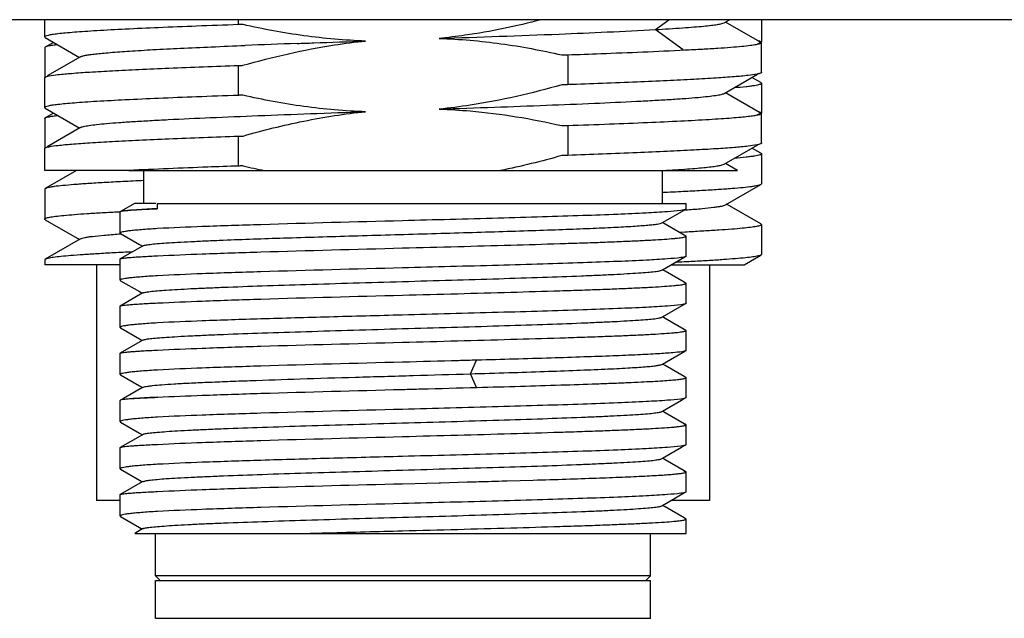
# Model space of a CAD drawing. Header units: millimetres. Extents: x 166 to 626, y 114 to 458.
# Tile 9 of 14: x 527 to 548, y 236 to 248. Entities that reach past the tile are written whole.
import ezdxf

# ---------------------------------------------------------------- set-up
doc = ezdxf.new("R2010")
doc.units = ezdxf.units.MM
doc.header["$LTSCALE"] = 46.255
doc.layers.add('00_COMPONENTS', color=7, linetype='CONTINUOUS')

msp = doc.modelspace()

# ---------------------------------------------------------------- linework, layer by layer
at = {"layer": '00_COMPONENTS'}
for p, q in [((556.807, 248.235), (511.107, 248.235)), ((527.607, 247.87), (527.607, 248.235)), ((531.714, 248.13), (531.714, 248.235)), ((540.557, 248.026), (540.841, 248.235)), ((542.016, 248.171), (542.127, 248.235)), ((542.723, 247.791), (542.041, 248.185)), ((542.807, 248.235), (542.807, 247.756)), ((527.607, 247.869), (527.607, 247.87)), ((527.62, 247.854), (528.344, 247.435)), ((541.145, 247.593), (540.556, 248.026)), ((527.607, 247.639), (527.607, 247.015)), ((527.794, 247.754), (527.618, 247.652)), ((542.767, 247.765), (542.723, 247.791)), ((542.807, 247.117), (542.807, 247.751)), ((528.369, 247.45), (527.663, 247.041)), ((538.699, 247.491), (538.699, 246.857)), ((531.714, 246.63), (531.714, 247.264)), ((542.015, 246.671), (542.726, 247.082)), ((542.795, 246.902), (542.605, 247.012)), ((527.607, 246.37), (527.607, 247.003)), ((527.607, 247.003), (527.607, 247.003)), ((542.807, 246.889), (542.807, 246.255)), ((542.766, 246.265), (542.045, 246.683)), ((527.795, 246.254), (527.618, 246.151)), ((527.62, 246.355), (528.335, 245.941)), ((542.807, 245.617), (542.807, 246.251)), ((527.607, 246.138), (527.607, 245.515)), ((538.699, 245.991), (538.699, 245.357)), ((528.369, 245.95), (527.663, 245.541)), ((528.335, 245.941), (528.345, 245.936)), ((531.714, 245.13), (531.714, 245.764)), ((542.016, 245.171), (542.727, 245.582)), ((527.607, 245.035), (527.607, 245.503)), ((527.607, 245.503), (527.607, 245.503)), ((542.795, 245.402), (542.605, 245.512)), ((542.807, 245.389), (542.807, 244.755)), ((542.3, 245.035), (542.041, 245.185)), ((529.368, 245.035), (527.607, 245.035)), ((528.282, 245.035), (527.617, 244.651)), ((529.391, 245.037), (529.368, 245.035)), ((529.392, 245.035), (542.299, 245.035)), ((529.707, 244.335), (529.707, 245.035)), ((540.707, 244.335), (540.707, 245.035)), ((542.043, 244.307), (542.795, 244.742)), ((527.607, 244.639), (527.607, 244.005)), ((529.513, 244.335), (529.276, 244.198)), ((529.961, 244.335), (529.513, 244.335)), ((529.989, 244.335), (541.207, 244.335)), ((529.989, 244.335), (529.989, 244.225)), ((541.207, 244.218), (541.207, 244.335)), ((542.082, 244.314), (542.068, 244.322)), ((542.795, 243.901), (542.082, 244.314)), ((529.185, 244.162), (529.206, 244.163)), ((529.206, 244.163), (529.213, 244.163)), ((529.207, 243.708), (529.207, 244.155)), ((529.215, 244.162), (529.212, 244.161)), ((529.276, 244.198), (529.218, 244.165)), ((540.707, 243.93), (541.179, 244.203)), ((527.618, 243.992), (528.344, 243.572)), ((540.694, 243.923), (540.707, 243.93)), ((540.764, 243.898), (540.707, 243.93)), ((541.168, 243.664), (540.764, 243.898)), ((542.807, 243.888), (542.807, 243.255)), ((529.178, 243.69), (529.223, 243.693)), ((529.207, 243.708), (529.215, 243.698)), ((529.215, 243.698), (529.616, 243.466)), ((541.191, 243.729), (541.067, 243.723)), ((541.194, 243.649), (541.168, 243.664)), ((541.228, 243.731), (541.191, 243.729)), ((528.37, 243.587), (527.618, 243.152)), ((529.616, 243.466), (529.678, 243.43)), ((541.195, 243.649), (541.191, 243.65)), ((541.207, 243.218), (541.207, 243.641)), ((529.678, 243.43), (529.211, 243.161)), ((529.691, 243.438), (529.678, 243.43)), ((527.607, 243.138), (527.607, 243.035)), ((529.207, 242.708), (529.207, 243.155)), ((540.707, 242.93), (541.179, 243.203)), ((542.438, 243.035), (542.795, 243.242)), ((529.207, 243.035), (527.607, 243.035)), ((528.707, 243.035), (528.707, 238.035)), ((540.694, 242.923), (540.707, 242.93)), ((540.764, 242.898), (540.707, 242.93)), ((541.168, 242.664), (540.764, 242.898)), ((540.889, 243.035), (542.438, 243.035)), ((541.707, 243.035), (541.707, 238.035)), ((529.207, 242.708), (529.215, 242.698)), ((529.215, 242.698), (529.616, 242.466)), ((541.194, 242.649), (541.168, 242.664)), ((541.207, 242.218), (541.207, 242.641)), ((529.677, 242.43), (529.211, 242.161)), ((529.616, 242.466), (529.677, 242.43)), ((529.691, 242.438), (529.677, 242.43)), ((540.707, 241.931), (541.178, 242.203)), ((529.207, 241.708), (529.207, 242.156)), ((540.694, 241.923), (540.707, 241.931)), ((540.764, 241.898), (540.707, 241.931)), ((541.168, 241.664), (540.764, 241.898)), ((529.207, 241.708), (529.215, 241.698)), ((529.215, 241.698), (529.616, 241.466)), ((541.194, 241.649), (541.168, 241.664)), ((541.195, 241.649), (541.191, 241.65)), ((541.207, 241.218), (541.207, 241.641)), ((529.677, 241.43), (529.211, 241.161)), ((529.616, 241.466), (529.677, 241.43)), ((529.691, 241.439), (529.677, 241.43)), ((540.707, 240.93), (541.18, 241.204)), ((529.207, 240.707), (529.207, 241.156)), ((535.198, 240.969), (535.192, 240.969)), ((536.634, 240.723), (536.765, 241.011)), ((536.775, 241.011), (536.765, 241.011)), ((540.693, 240.922), (540.707, 240.93)), ((540.764, 240.898), (540.707, 240.93)), ((541.168, 240.664), (540.764, 240.898)), ((529.207, 240.707), (529.215, 240.698)), ((529.215, 240.698), (529.618, 240.465)), ((536.765, 240.434), (536.634, 240.723)), ((541.194, 240.649), (541.168, 240.664)), ((541.195, 240.649), (541.191, 240.651)), ((541.207, 240.218), (541.207, 240.641)), ((529.678, 240.43), (529.277, 240.199)), ((529.618, 240.465), (529.678, 240.43)), ((529.691, 240.438), (529.678, 240.43)), ((529.207, 239.708), (529.207, 240.155)), ((529.215, 240.163), (529.212, 240.161)), ((529.277, 240.199), (529.218, 240.165)), ((540.707, 239.93), (541.112, 240.164)), ((541.112, 240.164), (541.178, 240.203)), ((540.693, 239.922), (540.707, 239.93)), ((540.763, 239.898), (540.707, 239.93)), ((529.207, 239.708), (529.215, 239.698)), ((529.215, 239.698), (529.618, 239.465)), ((541.168, 239.664), (540.763, 239.898)), ((541.194, 239.649), (541.168, 239.664)), ((541.207, 239.218), (541.207, 239.641)), ((529.678, 239.43), (529.211, 239.161)), ((529.618, 239.465), (529.678, 239.43)), ((529.691, 239.438), (529.678, 239.43)), ((529.207, 238.708), (529.207, 239.155)), ((540.707, 238.93), (541.112, 239.164)), ((541.112, 239.164), (541.178, 239.203)), ((540.694, 238.923), (540.707, 238.93)), ((540.763, 238.898), (540.707, 238.93)), ((541.168, 238.664), (540.763, 238.898)), ((529.207, 238.708), (529.215, 238.698)), ((529.215, 238.698), (529.618, 238.465)), ((541.194, 238.649), (541.168, 238.664)), ((529.618, 238.465), (529.677, 238.43)), ((537.377, 238.451), (537.411, 238.452)), ((537.411, 238.452), (537.968, 238.468)), ((541.207, 238.218), (541.207, 238.641)), ((529.677, 238.43), (529.211, 238.161)), ((529.691, 238.438), (529.677, 238.43)), ((535.192, 238.392), (535.972, 238.412)), ((535.972, 238.412), (535.999, 238.413)), ((535.999, 238.413), (536.569, 238.428)), ((536.569, 238.428), (536.599, 238.429)), ((536.599, 238.429), (536.609, 238.429)), ((529.207, 238.035), (528.707, 238.035)), ((529.207, 237.708), (529.207, 238.155)), ((540.707, 237.93), (541.178, 238.203)), ((541.707, 238.035), (540.889, 238.035)), ((540.694, 237.923), (540.707, 237.93)), ((540.763, 237.898), (540.707, 237.93)), ((541.168, 237.664), (540.763, 237.898)), ((529.215, 237.698), (529.619, 237.465)), ((541.194, 237.649), (541.168, 237.664)), ((541.207, 237.335), (541.207, 237.641)), ((529.691, 237.438), (529.517, 237.338)), ((529.619, 237.465), (529.677, 237.43)), ((529.517, 237.335), (541.207, 237.335)), ((529.957, 236.435), (529.957, 237.335)), ((533.102, 237.335), (533.11, 237.336)), ((540.457, 236.435), (540.457, 237.335)), ((540.457, 236.435), (529.957, 236.435)), ((530.057, 236.335), (529.957, 236.435)), ((540.357, 236.335), (540.457, 236.435)), ((529.957, 236.335), (540.456, 236.335)), ((529.957, 235.535), (529.957, 236.335)), ((540.457, 235.535), (540.457, 236.335)), ((540.456, 235.535), (529.957, 235.535))]:
    msp.add_line(p, q, dxfattribs=at)
for centre, radius, start, end in [((542.83, -25.356), 273.265, 92.07031, 92.30081), ((535.433, 260.918), 16.195, 257.0854, 258.7354), ((529.225, 244.137), 0.0269, 117.5243, 120.314), ((539.466, 268.223), 24.084, 274.0624, 274.2142), ((529.225, 240.137), 0.027, 117.4437, 120.5035)]:
    msp.add_arc(centre, radius, start, end, dxfattribs=at)
for points, knots in [([(531.714, 248.13), (531.418, 248.12), (530.854, 248.099), (530.054, 248.067), (529.349, 248.035), (528.829, 248.008), (528.47, 247.985), (528.247, 247.969), (528.057, 247.953), (527.9, 247.937), (527.777, 247.921), (527.689, 247.906), (527.636, 247.892), (527.612, 247.88), (527.607, 247.873), (527.607, 247.87)], [0, 0, 0, 0, 0.215167, 0.410576, 0.582544, 0.727915, 0.789762, 0.843989, 0.890357, 0.928658, 0.958735, 0.980496, 0.993965, 0.997748, 1, 1, 1, 1]), ([(531.814, 248.133), (531.805, 248.133), (531.785, 248.131), (531.751, 248.132), (531.727, 248.131), (531.714, 248.13)], [0, 0, 0, 0, 0.25004, 0.625009, 1, 1, 1, 1]), ([(534.41, 247.783), (533.973, 247.797), (533.1, 247.873), (532.24, 248.035), (531.814, 248.133)], [0, 0, 0, 0, 0.499976, 1, 1, 1, 1]), ([(538.138, 248.235), (537.606, 248.097), (536.885, 247.945), (536.156, 247.856), (535.973, 247.838)], [0, 0, 0, 0, 0.749915, 1, 1, 1, 1]), ([(540.556, 248.026), (540.75, 248.037), (541.023, 248.053), (541.364, 248.079), (541.567, 248.096), (541.733, 248.114), (541.862, 248.131), (541.952, 248.149), (542, 248.162), (542.016, 248.171)], [0, 0, 0, 0, 0.395697, 0.558868, 0.697651, 0.811537, 0.900076, 0.962902, 1, 1, 1, 1]), ([(527.607, 247.869), (527.607, 247.868), (527.609, 247.861), (527.615, 247.857), (527.62, 247.854)], [0, 0, 0, 0, 0.189774, 1, 1, 1, 1]), ([(535.976, 247.838), (536.824, 247.867), (538.351, 247.92), (539.878, 247.988), (540.557, 248.026)], [0, 0, 0, 0, 0.55519, 1, 1, 1, 1]), ([(527.618, 247.652), (527.616, 247.651), (527.611, 247.648), (527.607, 247.643), (527.607, 247.639)], [0, 0, 0, 0, 0.33683, 1, 1, 1, 1]), ([(527.88, 247.703), (527.848, 247.699), (527.789, 247.692), (527.713, 247.68), (527.658, 247.667), (527.628, 247.658), (527.618, 247.652)], [0, 0, 0, 0, 0.368018, 0.657178, 0.867423, 1, 1, 1, 1]), ([(528.369, 247.45), (528.382, 247.457), (528.417, 247.468), (528.483, 247.482), (528.575, 247.496), (528.692, 247.511), (528.835, 247.525), (529.076, 247.546), (529.434, 247.572), (529.931, 247.602), (530.51, 247.631), (531.162, 247.66), (531.62, 247.679), (531.86, 247.689)], [0, 0, 0, 0, 0.012003, 0.031232, 0.057792, 0.091681, 0.132817, 0.181062, 0.298106, 0.440869, 0.607201, 0.794546, 1, 1, 1, 1]), ([(531.812, 247.267), (532.449, 247.449), (533.313, 247.648), (534.19, 247.761), (534.41, 247.783)], [0, 0, 0, 0, 0.749892, 1, 1, 1, 1]), ([(532.958, 247.731), (533.077, 247.735), (533.56, 247.753), (534.043, 247.77), (534.408, 247.783)], [0, 0, 0, 0, 0.244971, 1, 1, 1, 1]), ([(535.973, 247.838), (536.411, 247.824), (537.285, 247.748), (538.146, 247.585), (538.572, 247.488)], [0, 0, 0, 0, 0.499981, 1, 1, 1, 1]), ([(541.185, 247.593), (541.308, 247.599), (541.54, 247.611), (541.864, 247.631), (542.143, 247.65), (542.373, 247.669), (542.555, 247.689), (542.685, 247.707), (542.763, 247.724), (542.797, 247.738), (542.807, 247.747), (542.807, 247.751)], [0, 0, 0, 0, 0.225812, 0.42494, 0.59589, 0.73756, 0.849039, 0.929655, 0.979218, 0.992716, 1, 1, 1, 1]), ([(542.718, 247.722), (542.728, 247.725), (542.746, 247.73), (542.765, 247.738), (542.779, 247.747), (542.778, 247.755), (542.776, 247.758)], [0, 0, 0, 0, 0.42083, 0.709773, 0.880367, 1, 1, 1, 1]), ([(542.807, 247.751), (542.807, 247.754), (542.801, 247.762), (542.777, 247.773), (542.754, 247.779), (542.736, 247.784)], [0, 0, 0, 0, 0.11507, 0.30881, 1, 1, 1, 1]), ([(542.776, 247.758), (542.776, 247.758), (542.773, 247.761), (542.77, 247.764), (542.767, 247.765)], [0, 0, 0, 0, 0.207429, 1, 1, 1, 1]), ([(538.572, 247.488), (538.583, 247.488), (538.609, 247.49), (538.652, 247.488), (538.683, 247.491), (538.699, 247.491)], [0, 0, 0, 0, 0.250036, 0.625009, 1, 1, 1, 1]), ([(538.699, 247.491), (538.933, 247.499), (539.761, 247.529), (540.59, 247.563), (541.185, 247.593)], [0, 0, 0, 0, 0.28178, 1, 1, 1, 1]), ([(527.699, 247.041), (527.761, 247.054), (527.921, 247.074), (528.21, 247.101), (528.594, 247.128), (529.07, 247.155), (529.629, 247.182), (530.52, 247.221), (531.223, 247.247), (531.714, 247.264)], [0, 0, 0, 0, 0.047607, 0.119985, 0.216236, 0.335085, 0.474924, 0.633828, 1, 1, 1, 1]), ([(531.714, 247.264), (531.722, 247.264), (531.742, 247.266), (531.775, 247.265), (531.799, 247.267), (531.812, 247.267)], [0, 0, 0, 0, 0.250034, 0.625008, 1, 1, 1, 1]), ([(527.607, 247.003), (527.607, 247.005), (527.609, 247.013), (527.617, 247.017), (527.623, 247.019)], [0, 0, 0, 0, 0.17175, 1, 1, 1, 1]), ([(527.623, 247.019), (527.633, 247.024), (527.658, 247.032), (527.684, 247.038), (527.699, 247.041)], [0, 0, 0, 0, 0.408078, 1, 1, 1, 1]), ([(542.714, 247.08), (542.651, 247.067), (542.491, 247.047), (542.202, 247.02), (541.817, 246.993), (541.342, 246.966), (540.783, 246.939), (539.893, 246.9), (539.189, 246.874), (538.699, 246.857)], [0, 0, 0, 0, 0.047702, 0.120147, 0.216437, 0.335296, 0.475119, 0.633981, 1, 1, 1, 1]), ([(542.807, 247.117), (542.807, 247.113), (542.799, 247.105), (542.768, 247.092), (542.737, 247.084), (542.714, 247.08)], [0, 0, 0, 0, 0.106829, 0.29917, 1, 1, 1, 1]), ([(542.799, 247.128), (542.8, 247.127), (542.804, 247.124), (542.807, 247.12), (542.807, 247.117)], [0, 0, 0, 0, 0.319815, 1, 1, 1, 1]), ([(538.573, 246.854), (537.936, 246.672), (537.072, 246.473), (536.195, 246.36), (535.975, 246.338)], [0, 0, 0, 0, 0.749892, 1, 1, 1, 1]), ([(538.699, 246.857), (538.689, 246.857), (538.662, 246.855), (538.62, 246.856), (538.589, 246.854), (538.573, 246.854)], [0, 0, 0, 0, 0.250034, 0.625008, 1, 1, 1, 1]), ([(542.231, 246.795), (542.315, 246.802), (542.431, 246.813), (542.574, 246.829), (542.656, 246.841), (542.719, 246.852), (542.765, 246.864), (542.793, 246.873), (542.807, 246.884), (542.807, 246.889)], [0, 0, 0, 0, 0.426416, 0.595697, 0.735219, 0.844778, 0.92442, 0.974831, 1, 1, 1, 1]), ([(542.807, 246.889), (542.807, 246.89), (542.805, 246.896), (542.799, 246.9), (542.795, 246.902)], [0, 0, 0, 0, 0.187759, 1, 1, 1, 1]), ([(531.714, 246.63), (531.418, 246.62), (530.854, 246.599), (530.054, 246.567), (529.349, 246.535), (528.829, 246.508), (528.47, 246.485), (528.247, 246.469), (528.057, 246.453), (527.9, 246.437), (527.777, 246.421), (527.689, 246.406), (527.636, 246.392), (527.612, 246.38), (527.607, 246.373), (527.607, 246.37)], [0, 0, 0, 0, 0.215171, 0.410582, 0.582554, 0.727927, 0.789775, 0.844003, 0.890373, 0.928676, 0.958755, 0.980515, 0.993976, 0.997753, 1, 1, 1, 1]), ([(531.811, 246.633), (531.803, 246.633), (531.783, 246.631), (531.751, 246.632), (531.726, 246.631), (531.714, 246.63)], [0, 0, 0, 0, 0.250035, 0.625008, 1, 1, 1, 1]), ([(534.411, 246.283), (533.974, 246.297), (533.1, 246.374), (532.238, 246.535), (531.811, 246.633)], [0, 0, 0, 0, 0.499981, 1, 1, 1, 1]), ([(535.976, 246.338), (536.365, 246.352), (537.123, 246.378), (538.218, 246.419), (539.222, 246.46), (539.987, 246.495), (540.531, 246.524), (540.88, 246.544), (541.186, 246.565), (541.446, 246.586), (541.659, 246.606), (541.823, 246.626), (541.928, 246.643), (541.987, 246.658), (542.007, 246.666), (542.015, 246.671)], [0, 0, 0, 0, 0.192735, 0.375762, 0.543415, 0.690751, 0.755407, 0.813306, 0.864018, 0.907243, 0.942691, 0.970076, 0.989165, 0.995592, 1, 1, 1, 1]), ([(527.607, 246.369), (527.607, 246.368), (527.609, 246.361), (527.615, 246.357), (527.62, 246.355)], [0, 0, 0, 0, 0.187529, 1, 1, 1, 1]), ([(527.618, 246.152), (527.629, 246.158), (527.658, 246.167), (527.713, 246.18), (527.79, 246.193), (527.848, 246.2), (527.88, 246.204)], [0, 0, 0, 0, 0.133747, 0.344412, 0.633177, 1, 1, 1, 1]), ([(528.369, 245.95), (528.377, 245.954), (528.397, 245.962), (528.456, 245.977), (528.561, 245.995), (528.724, 246.015), (528.937, 246.035), (529.197, 246.056), (529.503, 246.076), (529.852, 246.096), (530.395, 246.126), (531.161, 246.161), (532.165, 246.201), (533.261, 246.243), (534.019, 246.27), (534.408, 246.283)], [0, 0, 0, 0, 0.004372, 0.010772, 0.029811, 0.05712, 0.092488, 0.135688, 0.186419, 0.244308, 0.30893, 0.456304, 0.624049, 0.807143, 1, 1, 1, 1]), ([(531.813, 245.767), (532.238, 245.888), (533.096, 246.103), (533.972, 246.239), (534.411, 246.283)], [0, 0, 0, 0, 0.500023, 1, 1, 1, 1]), ([(535.975, 246.338), (536.194, 246.331), (537.067, 246.279), (537.934, 246.134), (538.573, 245.988)], [0, 0, 0, 0, 0.250132, 1, 1, 1, 1]), ([(538.699, 245.991), (538.995, 246.001), (539.559, 246.022), (540.359, 246.054), (541.064, 246.086), (541.584, 246.113), (541.943, 246.136), (542.166, 246.152), (542.356, 246.168), (542.513, 246.184), (542.636, 246.2), (542.725, 246.215), (542.777, 246.229), (542.801, 246.241), (542.807, 246.248), (542.807, 246.251)], [0, 0, 0, 0, 0.215168, 0.410578, 0.582546, 0.727916, 0.789762, 0.843988, 0.890355, 0.928654, 0.958729, 0.980489, 0.993963, 0.99775, 1, 1, 1, 1]), ([(542.719, 246.223), (542.729, 246.225), (542.746, 246.23), (542.765, 246.238), (542.779, 246.247), (542.777, 246.256), (542.776, 246.258)], [0, 0, 0, 0, 0.419256, 0.707348, 0.878403, 1, 1, 1, 1]), ([(542.807, 246.251), (542.807, 246.254), (542.801, 246.262), (542.777, 246.273), (542.753, 246.28), (542.735, 246.284)], [0, 0, 0, 0, 0.114912, 0.308661, 1, 1, 1, 1]), ([(542.776, 246.258), (542.775, 246.259), (542.773, 246.262), (542.769, 246.264), (542.766, 246.265)], [0, 0, 0, 0, 0.207014, 1, 1, 1, 1]), ([(527.607, 246.138), (527.607, 246.139), (527.608, 246.145), (527.614, 246.149), (527.618, 246.152)], [0, 0, 0, 0, 0.186992, 1, 1, 1, 1]), ([(538.573, 245.988), (538.584, 245.988), (538.61, 245.99), (538.652, 245.988), (538.683, 245.991), (538.699, 245.991)], [0, 0, 0, 0, 0.250035, 0.625009, 1, 1, 1, 1]), ([(527.699, 245.541), (527.761, 245.553), (527.921, 245.574), (528.21, 245.601), (528.594, 245.628), (529.069, 245.655), (529.629, 245.682), (530.52, 245.721), (531.223, 245.747), (531.714, 245.764)], [0, 0, 0, 0, 0.047595, 0.119966, 0.216213, 0.335061, 0.474904, 0.633812, 1, 1, 1, 1]), ([(531.714, 245.764), (531.722, 245.764), (531.743, 245.766), (531.776, 245.765), (531.801, 245.767), (531.813, 245.767)], [0, 0, 0, 0, 0.250032, 0.625005, 1, 1, 1, 1]), ([(542.714, 245.58), (542.651, 245.567), (542.491, 245.547), (542.202, 245.52), (541.818, 245.493), (541.343, 245.466), (540.783, 245.439), (539.893, 245.4), (539.19, 245.374), (538.699, 245.357)], [0, 0, 0, 0, 0.04767, 0.120094, 0.216372, 0.335227, 0.475056, 0.633931, 1, 1, 1, 1]), ([(542.807, 245.617), (542.807, 245.613), (542.799, 245.605), (542.768, 245.592), (542.737, 245.585), (542.714, 245.58)], [0, 0, 0, 0, 0.106908, 0.299258, 1, 1, 1, 1]), ([(542.799, 245.628), (542.8, 245.627), (542.804, 245.624), (542.807, 245.62), (542.807, 245.617)], [0, 0, 0, 0, 0.319738, 1, 1, 1, 1]), ([(527.607, 245.503), (527.607, 245.505), (527.609, 245.512), (527.617, 245.516), (527.622, 245.519)], [0, 0, 0, 0, 0.175168, 1, 1, 1, 1]), ([(527.622, 245.519), (527.632, 245.524), (527.657, 245.532), (527.683, 245.538), (527.699, 245.541)], [0, 0, 0, 0, 0.404274, 1, 1, 1, 1]), ([(538.699, 245.357), (538.688, 245.357), (538.662, 245.355), (538.619, 245.356), (538.587, 245.354), (538.571, 245.353)], [0, 0, 0, 0, 0.250031, 0.625004, 1, 1, 1, 1]), ([(542.807, 245.389), (542.807, 245.384), (542.793, 245.373), (542.765, 245.364), (542.719, 245.352), (542.656, 245.341), (542.575, 245.329), (542.432, 245.313), (542.316, 245.302), (542.233, 245.295)], [0, 0, 0, 0, 0.025184, 0.075627, 0.155297, 0.264842, 0.404345, 0.573615, 1, 1, 1, 1]), ([(542.795, 245.402), (542.797, 245.401), (542.802, 245.398), (542.807, 245.393), (542.807, 245.389)], [0, 0, 0, 0, 0.337355, 1, 1, 1, 1]), ([(531.714, 245.13), (531.498, 245.123), (530.724, 245.095), (529.95, 245.063), (529.391, 245.037)], [0, 0, 0, 0, 0.278307, 1, 1, 1, 1]), ([(531.814, 245.133), (531.805, 245.133), (531.785, 245.131), (531.751, 245.132), (531.727, 245.131), (531.714, 245.13)], [0, 0, 0, 0, 0.25004, 0.625009, 1, 1, 1, 1]), ([(540.725, 245.036), (540.896, 245.046), (541.137, 245.061), (541.438, 245.085), (541.618, 245.101), (541.764, 245.118), (541.879, 245.134), (541.959, 245.151), (542.002, 245.163), (542.016, 245.171)], [0, 0, 0, 0, 0.395191, 0.558105, 0.696668, 0.81038, 0.898931, 0.962095, 1, 1, 1, 1]), ([(529.706, 244.821), (529.558, 244.814), (529.279, 244.801), (528.884, 244.78), (528.539, 244.759), (528.246, 244.738), (528.008, 244.718), (527.844, 244.7), (527.742, 244.684), (527.687, 244.674), (527.647, 244.664), (527.625, 244.656), (527.617, 244.651)], [0, 0, 0, 0, 0.211025, 0.399868, 0.56507, 0.70535, 0.819642, 0.90711, 0.940597, 0.967205, 0.986958, 1, 1, 1, 1]), ([(540.707, 244.573), (540.855, 244.58), (541.134, 244.593), (541.528, 244.614), (541.872, 244.635), (542.165, 244.656), (542.404, 244.676), (542.567, 244.694), (542.67, 244.709), (542.725, 244.72), (542.765, 244.73), (542.787, 244.738), (542.795, 244.742)], [0, 0, 0, 0, 0.210743, 0.399377, 0.564449, 0.704682, 0.819014, 0.906609, 0.940194, 0.966919, 0.986809, 1, 1, 1, 1]), ([(542.795, 244.742), (542.797, 244.743), (542.802, 244.746), (542.807, 244.751), (542.807, 244.755)], [0, 0, 0, 0, 0.336215, 1, 1, 1, 1]), ([(527.617, 244.651), (527.616, 244.65), (527.611, 244.648), (527.607, 244.643), (527.607, 244.639)], [0, 0, 0, 0, 0.334136, 1, 1, 1, 1]), ([(541.236, 244.204), (541.342, 244.211), (541.528, 244.226), (541.745, 244.249), (541.881, 244.267), (541.953, 244.28), (542.005, 244.292), (542.034, 244.302), (542.043, 244.307)], [0, 0, 0, 0, 0.389461, 0.688124, 0.801987, 0.891783, 0.957594, 1, 1, 1, 1]), ([(527.607, 244.005), (527.607, 244.009), (527.615, 244.018), (527.649, 244.032), (527.725, 244.049), (527.852, 244.067), (528.028, 244.086), (528.252, 244.105), (528.524, 244.124), (528.84, 244.143), (529.065, 244.156), (529.185, 244.162)], [0, 0, 0, 0, 0.007332, 0.020829, 0.070366, 0.150928, 0.262334, 0.40395, 0.574877, 0.774003, 1, 1, 1, 1]), ([(529.211, 244.16), (529.21, 244.16), (529.208, 244.159), (529.207, 244.157), (529.207, 244.155)], [0, 0, 0, 0, 0.335313, 1, 1, 1, 1]), ([(529.295, 244.179), (529.278, 244.176), (529.251, 244.172), (529.224, 244.166), (529.215, 244.162)], [0, 0, 0, 0, 0.626952, 1, 1, 1, 1]), ([(529.989, 244.225), (529.846, 244.218), (529.614, 244.206), (529.383, 244.19), (529.295, 244.179)], [0, 0, 0, 0, 0.619677, 1, 1, 1, 1]), ([(529.304, 244.183), (529.39, 244.193), (529.619, 244.207), (529.847, 244.219), (529.989, 244.225)], [0, 0, 0, 0, 0.379695, 1, 1, 1, 1]), ([(541.097, 244.188), (541.002, 244.175), (540.757, 244.155), (540.311, 244.129), (539.713, 244.103), (538.98, 244.076), (538.136, 244.05), (536.861, 244.013), (535.87, 243.987), (535.192, 243.969)], [0, 0, 0, 0, 0.048297, 0.124728, 0.227071, 0.352303, 0.496708, 0.655998, 1, 1, 1, 1]), ([(541.179, 244.203), (541.174, 244.201), (541.147, 244.195), (541.119, 244.191), (541.097, 244.188)], [0, 0, 0, 0, 0.189861, 1, 1, 1, 1]), ([(541.207, 244.218), (541.207, 244.215), (541.196, 244.207), (541.186, 244.205), (541.179, 244.203)], [0, 0, 0, 0, 0.318423, 1, 1, 1, 1]), ([(527.618, 243.992), (527.616, 243.993), (527.611, 243.996), (527.607, 244.001), (527.607, 244.005)], [0, 0, 0, 0, 0.336693, 1, 1, 1, 1]), ([(529.691, 243.438), (529.697, 243.442), (529.714, 243.447), (529.746, 243.455), (529.79, 243.462), (529.872, 243.473), (530.006, 243.486), (530.201, 243.5), (530.44, 243.515), (530.723, 243.53), (531.046, 243.545), (531.7, 243.572), (532.739, 243.608), (534.179, 243.651), (535.452, 243.688), (536.481, 243.718), (537.223, 243.74), (537.925, 243.763), (538.57, 243.785), (539.148, 243.807), (539.645, 243.829), (540.004, 243.849), (540.244, 243.865), (540.386, 243.876), (540.501, 243.887), (540.59, 243.898), (540.651, 243.909), (540.683, 243.917), (540.694, 243.923)], [0, 0, 0, 0, 0.001873, 0.004816, 0.00885, 0.013981, 0.027514, 0.045306, 0.067176, 0.092938, 0.122382, 0.15524, 0.271116, 0.405477, 0.547467, 0.617741, 0.685624, 0.749744, 0.808798, 0.861586, 0.907047, 0.944259, 0.959529, 0.972471, 0.983023, 0.991141, 0.996796, 1, 1, 1, 1]), ([(535.192, 243.969), (534.192, 243.943), (532.778, 243.906), (531.047, 243.85), (530.316, 243.82), (530, 243.803)], [0, 0, 0, 0, 0.577883, 0.816899, 1, 1, 1, 1]), ([(542.807, 243.888), (542.807, 243.884), (542.798, 243.875), (542.764, 243.861), (542.688, 243.844), (542.562, 243.826), (542.385, 243.807), (542.161, 243.788), (541.889, 243.769), (541.573, 243.75), (541.348, 243.737), (541.228, 243.731)], [0, 0, 0, 0, 0.007334, 0.020833, 0.070374, 0.150938, 0.262343, 0.403958, 0.574882, 0.774006, 1, 1, 1, 1]), ([(542.795, 243.901), (542.797, 243.9), (542.802, 243.897), (542.807, 243.892), (542.807, 243.888)], [0, 0, 0, 0, 0.336725, 1, 1, 1, 1]), ([(528.37, 243.587), (528.38, 243.592), (528.409, 243.602), (528.461, 243.615), (528.534, 243.627), (528.67, 243.645), (528.886, 243.667), (529.072, 243.682), (529.178, 243.69)], [0, 0, 0, 0, 0.042977, 0.109446, 0.199822, 0.313954, 0.611925, 1, 1, 1, 1]), ([(530, 243.803), (529.939, 243.799), (529.825, 243.792), (529.665, 243.78), (529.529, 243.768), (529.416, 243.757), (529.329, 243.745), (529.264, 243.733), (529.228, 243.725), (529.207, 243.714), (529.207, 243.708)], [0, 0, 0, 0, 0.227793, 0.427384, 0.597872, 0.738606, 0.849083, 0.928991, 0.978452, 1, 1, 1, 1]), ([(535.192, 243.392), (535.583, 243.402), (536.35, 243.422), (537.464, 243.453), (538.344, 243.479), (538.995, 243.5), (539.431, 243.515), (539.826, 243.531), (540.176, 243.546), (540.479, 243.561), (540.731, 243.577), (540.908, 243.59), (541.022, 243.601), (541.086, 243.609), (541.137, 243.616), (541.174, 243.624), (541.195, 243.63), (541.207, 243.637), (541.207, 243.641)], [0, 0, 0, 0, 0.194677, 0.381944, 0.554592, 0.633328, 0.705975, 0.771832, 0.830267, 0.880717, 0.922701, 0.955822, 0.968961, 0.979779, 0.98826, 0.994399, 0.998232, 1, 1, 1, 1]), ([(541.207, 243.641), (541.207, 243.644), (541.199, 243.65), (541.191, 243.652), (541.186, 243.654)], [0, 0, 0, 0, 0.331933, 1, 1, 1, 1]), ([(541.2, 243.642), (541.2, 243.643), (541.199, 243.646), (541.197, 243.647), (541.195, 243.649)], [0, 0, 0, 0, 0.186945, 1, 1, 1, 1]), ([(529.464, 243.308), (529.334, 243.302), (529.088, 243.289), (528.74, 243.27), (528.437, 243.251), (528.179, 243.232), (527.968, 243.213), (527.807, 243.194), (527.703, 243.178), (527.646, 243.164), (527.626, 243.157), (527.618, 243.152)], [0, 0, 0, 0, 0.21044, 0.398513, 0.562978, 0.702729, 0.816865, 0.904661, 0.965668, 0.986112, 1, 1, 1, 1]), ([(530, 243.226), (530.316, 243.242), (531.047, 243.272), (532.778, 243.329), (534.192, 243.365), (535.192, 243.392)], [0, 0, 0, 0, 0.183102, 0.422117, 1, 1, 1, 1]), ([(542.807, 243.255), (542.807, 243.254), (542.805, 243.248), (542.799, 243.244), (542.795, 243.242)], [0, 0, 0, 0, 0.188223, 1, 1, 1, 1]), ([(527.618, 243.152), (527.617, 243.151), (527.612, 243.148), (527.607, 243.143), (527.607, 243.139)], [0, 0, 0, 0, 0.339865, 1, 1, 1, 1]), ([(529.207, 243.155), (529.207, 243.157), (529.208, 243.159), (529.21, 243.16), (529.211, 243.16)], [0, 0, 0, 0, 0.663622, 1, 1, 1, 1]), ([(529.211, 243.16), (529.219, 243.165), (529.243, 243.171), (529.289, 243.179), (529.357, 243.186), (529.446, 243.194), (529.556, 243.202), (529.743, 243.213), (529.893, 243.221), (530, 243.226)], [0, 0, 0, 0, 0.033005, 0.092478, 0.178703, 0.291526, 0.430582, 0.595414, 1, 1, 1, 1]), ([(541.099, 243.188), (541.005, 243.175), (540.761, 243.155), (540.315, 243.129), (539.717, 243.103), (538.985, 243.077), (538.14, 243.05), (536.863, 243.013), (535.871, 242.987), (535.192, 242.969)], [0, 0, 0, 0, 0.048036, 0.124294, 0.22655, 0.351775, 0.496245, 0.655656, 1, 1, 1, 1]), ([(542.795, 243.242), (542.788, 243.238), (542.768, 243.231), (542.712, 243.216), (542.61, 243.2), (542.452, 243.181), (542.244, 243.162), (541.99, 243.143), (541.69, 243.124), (541.348, 243.104), (541.105, 243.092), (540.976, 243.086)], [0, 0, 0, 0, 0.0138, 0.034149, 0.09498, 0.182653, 0.296718, 0.43647, 0.601015, 0.789274, 1, 1, 1, 1]), ([(541.179, 243.203), (541.174, 243.201), (541.148, 243.195), (541.121, 243.191), (541.099, 243.188)], [0, 0, 0, 0, 0.190867, 1, 1, 1, 1]), ([(541.207, 243.218), (541.207, 243.215), (541.195, 243.207), (541.186, 243.205), (541.179, 243.203)], [0, 0, 0, 0, 0.318048, 1, 1, 1, 1]), ([(529.691, 242.438), (529.697, 242.442), (529.714, 242.447), (529.746, 242.455), (529.79, 242.462), (529.873, 242.473), (530.006, 242.486), (530.201, 242.501), (530.441, 242.515), (530.723, 242.53), (531.047, 242.545), (531.549, 242.566), (532.254, 242.591), (533.173, 242.621), (534.164, 242.65), (535.193, 242.681), (536.221, 242.71), (537.213, 242.74), (538.131, 242.769), (538.836, 242.795), (539.339, 242.816), (539.662, 242.831), (539.944, 242.846), (540.184, 242.861), (540.379, 242.875), (540.512, 242.888), (540.595, 242.899), (540.639, 242.906), (540.671, 242.914), (540.688, 242.919), (540.694, 242.923)], [0, 0, 0, 0, 0.001877, 0.004827, 0.008868, 0.014005, 0.027537, 0.04532, 0.067198, 0.092971, 0.122413, 0.155263, 0.229966, 0.31439, 0.4055, 0.500012, 0.594523, 0.685632, 0.77005, 0.844754, 0.877602, 0.907036, 0.932805, 0.954688, 0.972468, 0.985988, 0.991122, 0.995166, 0.99812, 1, 1, 1, 1]), ([(535.192, 242.969), (534.192, 242.943), (532.778, 242.906), (531.047, 242.85), (530.316, 242.82), (530, 242.803)], [0, 0, 0, 0, 0.577883, 0.816899, 1, 1, 1, 1]), ([(530, 242.803), (529.939, 242.799), (529.825, 242.792), (529.665, 242.78), (529.529, 242.768), (529.416, 242.757), (529.329, 242.745), (529.264, 242.733), (529.228, 242.725), (529.207, 242.714), (529.207, 242.708)], [0, 0, 0, 0, 0.227795, 0.427386, 0.597876, 0.738611, 0.849087, 0.928993, 0.978451, 1, 1, 1, 1]), ([(535.192, 242.392), (535.583, 242.402), (536.35, 242.422), (537.464, 242.453), (538.344, 242.479), (538.995, 242.5), (539.431, 242.515), (539.826, 242.531), (540.176, 242.546), (540.479, 242.561), (540.731, 242.577), (540.908, 242.59), (541.022, 242.601), (541.086, 242.609), (541.137, 242.616), (541.174, 242.624), (541.195, 242.63), (541.207, 242.637), (541.207, 242.641)], [0, 0, 0, 0, 0.194678, 0.381947, 0.554596, 0.633332, 0.705979, 0.771836, 0.830271, 0.880721, 0.922705, 0.955826, 0.968965, 0.979783, 0.988264, 0.994403, 0.998234, 1, 1, 1, 1]), ([(541.195, 242.649), (541.194, 242.649), (541.189, 242.652), (541.184, 242.653), (541.18, 242.654)], [0, 0, 0, 0, 0.199899, 1, 1, 1, 1]), ([(541.207, 242.641), (541.207, 242.643), (541.199, 242.65), (541.191, 242.652), (541.186, 242.654)], [0, 0, 0, 0, 0.333257, 1, 1, 1, 1]), ([(529.211, 242.161), (529.219, 242.165), (529.243, 242.171), (529.289, 242.179), (529.357, 242.186), (529.446, 242.194), (529.556, 242.202), (529.743, 242.214), (529.893, 242.221), (530, 242.226)], [0, 0, 0, 0, 0.032949, 0.092434, 0.178689, 0.291536, 0.43061, 0.595449, 1, 1, 1, 1]), ([(530, 242.226), (530.316, 242.242), (531.047, 242.272), (532.778, 242.329), (534.192, 242.365), (535.192, 242.392)], [0, 0, 0, 0, 0.183101, 0.422117, 1, 1, 1, 1]), ([(541.179, 242.203), (541.174, 242.201), (541.147, 242.195), (541.119, 242.191), (541.097, 242.188)], [0, 0, 0, 0, 0.190098, 1, 1, 1, 1]), ([(541.207, 242.218), (541.207, 242.215), (541.195, 242.207), (541.186, 242.205), (541.179, 242.203)], [0, 0, 0, 0, 0.318216, 1, 1, 1, 1]), ([(529.207, 242.156), (529.207, 242.157), (529.208, 242.159), (529.21, 242.161), (529.211, 242.161)], [0, 0, 0, 0, 0.664421, 1, 1, 1, 1]), ([(541.097, 242.188), (541.002, 242.175), (540.757, 242.155), (540.311, 242.129), (539.713, 242.103), (538.981, 242.076), (538.136, 242.05), (536.861, 242.013), (535.87, 241.987), (535.192, 241.969)], [0, 0, 0, 0, 0.048286, 0.12471, 0.22705, 0.352281, 0.496689, 0.655984, 1, 1, 1, 1]), ([(530, 241.803), (529.939, 241.799), (529.825, 241.792), (529.665, 241.78), (529.529, 241.768), (529.416, 241.757), (529.329, 241.745), (529.264, 241.733), (529.228, 241.725), (529.207, 241.714), (529.207, 241.708)], [0, 0, 0, 0, 0.227795, 0.427388, 0.597877, 0.738611, 0.849086, 0.928991, 0.978447, 1, 1, 1, 1]), ([(529.691, 241.439), (529.697, 241.442), (529.715, 241.448), (529.746, 241.455), (529.791, 241.462), (529.874, 241.473), (530.007, 241.486), (530.202, 241.501), (530.442, 241.515), (530.725, 241.53), (531.049, 241.545), (531.552, 241.566), (532.256, 241.591), (533.175, 241.621), (534.166, 241.651), (535.195, 241.681), (536.223, 241.71), (537.214, 241.74), (538.132, 241.769), (538.837, 241.795), (539.339, 241.816), (539.662, 241.831), (539.945, 241.846), (540.184, 241.861), (540.379, 241.875), (540.512, 241.888), (540.595, 241.899), (540.639, 241.906), (540.671, 241.913), (540.688, 241.919), (540.694, 241.923)], [0, 0, 0, 0, 0.001888, 0.004851, 0.00891, 0.014066, 0.027635, 0.04544, 0.06733, 0.093125, 0.122591, 0.15545, 0.230161, 0.314592, 0.405689, 0.500184, 0.594672, 0.685749, 0.770145, 0.844811, 0.877658, 0.907083, 0.932832, 0.954702, 0.97249, 0.98601, 0.991137, 0.995173, 0.998121, 1, 1, 1, 1]), ([(535.192, 241.969), (534.674, 241.955), (533.674, 241.929), (532.26, 241.889), (531.047, 241.85), (530.316, 241.82), (530, 241.803)], [0, 0, 0, 0, 0.299246, 0.577883, 0.816899, 1, 1, 1, 1]), ([(535.192, 241.392), (535.583, 241.402), (536.35, 241.422), (537.464, 241.453), (538.344, 241.479), (538.995, 241.5), (539.431, 241.515), (539.826, 241.531), (540.176, 241.546), (540.479, 241.561), (540.731, 241.577), (540.908, 241.59), (541.022, 241.601), (541.086, 241.609), (541.137, 241.616), (541.174, 241.624), (541.195, 241.63), (541.207, 241.637), (541.207, 241.641)], [0, 0, 0, 0, 0.194677, 0.381944, 0.554593, 0.633328, 0.705975, 0.771832, 0.830267, 0.880717, 0.922701, 0.955822, 0.96896, 0.979779, 0.98826, 0.994399, 0.998231, 1, 1, 1, 1]), ([(541.207, 241.641), (541.207, 241.643), (541.199, 241.65), (541.192, 241.652), (541.186, 241.654)], [0, 0, 0, 0, 0.333382, 1, 1, 1, 1]), ([(541.201, 241.642), (541.201, 241.643), (541.2, 241.646), (541.197, 241.647), (541.195, 241.649)], [0, 0, 0, 0, 0.187447, 1, 1, 1, 1]), ([(530, 241.226), (530.316, 241.243), (531.047, 241.272), (532.778, 241.329), (534.192, 241.365), (535.192, 241.392)], [0, 0, 0, 0, 0.183101, 0.422117, 1, 1, 1, 1]), ([(529.207, 241.156), (529.207, 241.157), (529.209, 241.16), (529.211, 241.161), (529.211, 241.161)], [0, 0, 0, 0, 0.663364, 1, 1, 1, 1]), ([(529.211, 241.161), (529.219, 241.165), (529.243, 241.171), (529.29, 241.179), (529.358, 241.186), (529.447, 241.194), (529.557, 241.202), (529.743, 241.213), (529.893, 241.221), (530, 241.226)], [0, 0, 0, 0, 0.033177, 0.092843, 0.179209, 0.29209, 0.431126, 0.595859, 1, 1, 1, 1]), ([(541.128, 241.192), (541.062, 241.182), (540.89, 241.165), (540.577, 241.144), (540.154, 241.122), (539.63, 241.1), (539.015, 241.078), (538.054, 241.047), (537.298, 241.026), (536.775, 241.011)], [0, 0, 0, 0, 0.045887, 0.118473, 0.216343, 0.33752, 0.479548, 0.63952, 1, 1, 1, 1]), ([(541.182, 241.204), (541.178, 241.203), (541.16, 241.198), (541.142, 241.195), (541.128, 241.192)], [0, 0, 0, 0, 0.200021, 1, 1, 1, 1]), ([(541.207, 241.218), (541.207, 241.215), (541.197, 241.208), (541.188, 241.205), (541.182, 241.204)], [0, 0, 0, 0, 0.322637, 1, 1, 1, 1]), ([(535.192, 240.969), (534.192, 240.943), (532.778, 240.906), (531.047, 240.85), (530.316, 240.82), (530, 240.803)], [0, 0, 0, 0, 0.577884, 0.816897, 1, 1, 1, 1]), ([(536.765, 241.011), (536.637, 241.008), (536.114, 240.993), (535.592, 240.98), (535.198, 240.969)], [0, 0, 0, 0, 0.246081, 1, 1, 1, 1]), ([(530, 240.803), (529.886, 240.796), (529.726, 240.785), (529.529, 240.768), (529.416, 240.757), (529.329, 240.745), (529.264, 240.733), (529.228, 240.724), (529.207, 240.713), (529.207, 240.707)], [0, 0, 0, 0, 0.42724, 0.597655, 0.73833, 0.848765, 0.928661, 0.978246, 1, 1, 1, 1]), ([(536.634, 240.723), (536.906, 240.731), (537.43, 240.747), (538.181, 240.771), (538.86, 240.796), (539.371, 240.817), (539.731, 240.834), (539.96, 240.847), (540.16, 240.859), (540.33, 240.871), (540.467, 240.883), (540.573, 240.895), (540.644, 240.907), (540.682, 240.916), (540.693, 240.922)], [0, 0, 0, 0, 0.200139, 0.38667, 0.554912, 0.700884, 0.764326, 0.820848, 0.870163, 0.911994, 0.946067, 0.972131, 0.99008, 1, 1, 1, 1]), ([(529.693, 240.437), (529.701, 240.442), (529.723, 240.448), (529.764, 240.456), (529.822, 240.465), (529.931, 240.478), (530.109, 240.494), (530.37, 240.512), (530.691, 240.528), (531.069, 240.545), (531.498, 240.562), (532.155, 240.587), (533.06, 240.618), (534.215, 240.652), (535.418, 240.686), (536.23, 240.711), (536.634, 240.723)], [0, 0, 0, 0, 0.003721, 0.009784, 0.018207, 0.028982, 0.057516, 0.095221, 0.14176, 0.19642, 0.258409, 0.326935, 0.480319, 0.64938, 0.825498, 1, 1, 1, 1]), ([(536.775, 240.434), (537.081, 240.442), (537.673, 240.459), (538.52, 240.484), (539.174, 240.506), (539.648, 240.524), (539.961, 240.536), (540.242, 240.549), (540.489, 240.562), (540.701, 240.575), (540.877, 240.587), (541.015, 240.6), (541.106, 240.611), (541.158, 240.62), (541.184, 240.627), (541.199, 240.632), (541.207, 240.638), (541.207, 240.641)], [0, 0, 0, 0, 0.207321, 0.399745, 0.572158, 0.649404, 0.719981, 0.783415, 0.839293, 0.88724, 0.926949, 0.95816, 0.980698, 0.988682, 0.994483, 0.998159, 1, 1, 1, 1]), ([(541.207, 240.641), (541.207, 240.643), (541.199, 240.65), (541.191, 240.652), (541.186, 240.654)], [0, 0, 0, 0, 0.332804, 1, 1, 1, 1]), ([(541.2, 240.643), (541.2, 240.644), (541.199, 240.646), (541.196, 240.648), (541.195, 240.649)], [0, 0, 0, 0, 0.188064, 1, 1, 1, 1]), ([(530, 240.226), (530.316, 240.243), (531.047, 240.272), (532.778, 240.329), (534.192, 240.365), (535.192, 240.392)], [0, 0, 0, 0, 0.183104, 0.422114, 1, 1, 1, 1]), ([(535.192, 240.392), (535.326, 240.395), (535.853, 240.409), (536.38, 240.423), (536.775, 240.434)], [0, 0, 0, 0, 0.252732, 1, 1, 1, 1]), ([(529.211, 240.161), (529.21, 240.16), (529.208, 240.159), (529.207, 240.157), (529.207, 240.155)], [0, 0, 0, 0, 0.334537, 1, 1, 1, 1]), ([(529.297, 240.179), (529.279, 240.177), (529.252, 240.173), (529.225, 240.167), (529.215, 240.163)], [0, 0, 0, 0, 0.62638, 1, 1, 1, 1]), ([(530, 240.226), (529.854, 240.219), (529.657, 240.209), (529.423, 240.192), (529.334, 240.184), (529.297, 240.179)], [0, 0, 0, 0, 0.619593, 0.840525, 1, 1, 1, 1]), ([(529.305, 240.183), (529.393, 240.194), (529.625, 240.208), (529.856, 240.219), (530, 240.226)], [0, 0, 0, 0, 0.379979, 1, 1, 1, 1]), ([(541.098, 240.188), (541.004, 240.175), (540.759, 240.155), (540.313, 240.129), (539.715, 240.103), (538.983, 240.076), (538.138, 240.05), (536.862, 240.013), (535.87, 239.987), (535.192, 239.969)], [0, 0, 0, 0, 0.048167, 0.124512, 0.226812, 0.352041, 0.496478, 0.655828, 1, 1, 1, 1]), ([(541.179, 240.203), (541.174, 240.201), (541.147, 240.195), (541.12, 240.191), (541.098, 240.188)], [0, 0, 0, 0, 0.190583, 1, 1, 1, 1]), ([(541.207, 240.218), (541.207, 240.215), (541.195, 240.207), (541.186, 240.205), (541.179, 240.203)], [0, 0, 0, 0, 0.317965, 1, 1, 1, 1]), ([(529.692, 239.438), (529.697, 239.442), (529.714, 239.447), (529.746, 239.455), (529.79, 239.462), (529.873, 239.473), (530.007, 239.485), (530.201, 239.5), (530.441, 239.515), (530.724, 239.53), (531.047, 239.545), (531.549, 239.566), (532.254, 239.591), (533.172, 239.621), (534.163, 239.651), (535.191, 239.68), (536.219, 239.71), (537.211, 239.74), (538.129, 239.769), (538.834, 239.795), (539.337, 239.816), (539.66, 239.831), (539.943, 239.845), (540.183, 239.86), (540.378, 239.875), (540.511, 239.888), (540.594, 239.899), (540.638, 239.906), (540.67, 239.913), (540.687, 239.919), (540.693, 239.922)], [0, 0, 0, 0, 0.00187, 0.004817, 0.008868, 0.014018, 0.027572, 0.045372, 0.067247, 0.092999, 0.122416, 0.155248, 0.229945, 0.314349, 0.405427, 0.499913, 0.594404, 0.685498, 0.769921, 0.844625, 0.877476, 0.906933, 0.932728, 0.95462, 0.97242, 0.985965, 0.991111, 0.995162, 0.998117, 1, 1, 1, 1]), ([(535.192, 239.969), (534.192, 239.943), (532.778, 239.906), (531.047, 239.85), (530.316, 239.82), (530, 239.803)], [0, 0, 0, 0, 0.577883, 0.816899, 1, 1, 1, 1]), ([(530, 239.803), (529.939, 239.799), (529.825, 239.792), (529.665, 239.78), (529.529, 239.768), (529.416, 239.757), (529.329, 239.745), (529.264, 239.733), (529.228, 239.725), (529.207, 239.713), (529.207, 239.708)], [0, 0, 0, 0, 0.227765, 0.427326, 0.597778, 0.738478, 0.84893, 0.92883, 0.978344, 1, 1, 1, 1]), ([(535.192, 239.392), (535.583, 239.402), (536.35, 239.422), (537.464, 239.453), (538.344, 239.479), (538.995, 239.5), (539.431, 239.515), (539.826, 239.531), (540.176, 239.546), (540.479, 239.561), (540.731, 239.577), (540.908, 239.59), (541.022, 239.601), (541.086, 239.609), (541.137, 239.616), (541.174, 239.624), (541.195, 239.63), (541.207, 239.637), (541.207, 239.641)], [0, 0, 0, 0, 0.194677, 0.381945, 0.554594, 0.63333, 0.705977, 0.771835, 0.83027, 0.88072, 0.922705, 0.955826, 0.968965, 0.979783, 0.988264, 0.994403, 0.998234, 1, 1, 1, 1]), ([(541.164, 239.659), (541.167, 239.659), (541.178, 239.656), (541.188, 239.653), (541.194, 239.649)], [0, 0, 0, 0, 0.323249, 1, 1, 1, 1]), ([(541.207, 239.641), (541.207, 239.643), (541.199, 239.65), (541.191, 239.652), (541.186, 239.654)], [0, 0, 0, 0, 0.332778, 1, 1, 1, 1]), ([(530, 239.226), (530.316, 239.243), (531.047, 239.272), (532.778, 239.329), (534.192, 239.365), (535.192, 239.392)], [0, 0, 0, 0, 0.183101, 0.422117, 1, 1, 1, 1]), ([(529.207, 239.155), (529.207, 239.157), (529.208, 239.159), (529.21, 239.16), (529.211, 239.161)], [0, 0, 0, 0, 0.663404, 1, 1, 1, 1]), ([(529.211, 239.161), (529.219, 239.165), (529.243, 239.171), (529.289, 239.179), (529.357, 239.186), (529.446, 239.194), (529.556, 239.202), (529.743, 239.213), (529.893, 239.221), (530, 239.226)], [0, 0, 0, 0, 0.033108, 0.092654, 0.178919, 0.291753, 0.430791, 0.595579, 1, 1, 1, 1]), ([(541.097, 239.188), (541.003, 239.175), (540.758, 239.155), (540.311, 239.129), (539.713, 239.103), (538.981, 239.076), (538.136, 239.05), (536.861, 239.013), (535.87, 238.987), (535.192, 238.969)], [0, 0, 0, 0, 0.048272, 0.124687, 0.227023, 0.352254, 0.496665, 0.655966, 1, 1, 1, 1]), ([(541.179, 239.203), (541.174, 239.201), (541.147, 239.195), (541.119, 239.191), (541.097, 239.188)], [0, 0, 0, 0, 0.190357, 1, 1, 1, 1]), ([(541.207, 239.218), (541.207, 239.215), (541.195, 239.207), (541.186, 239.205), (541.179, 239.203)], [0, 0, 0, 0, 0.317906, 1, 1, 1, 1]), ([(529.694, 238.437), (529.7, 238.44), (529.717, 238.446), (529.766, 238.457), (529.859, 238.47), (530.007, 238.485), (530.201, 238.501), (530.441, 238.515), (530.724, 238.529), (531.048, 238.544), (531.55, 238.565), (532.254, 238.591), (533.172, 238.621), (534.163, 238.649), (535.192, 238.68), (536.22, 238.711), (537.211, 238.739), (538.129, 238.768), (538.834, 238.794), (539.337, 238.816), (539.66, 238.83), (539.942, 238.845), (540.182, 238.859), (540.377, 238.874), (540.51, 238.887), (540.594, 238.898), (540.638, 238.906), (540.67, 238.913), (540.687, 238.919), (540.694, 238.923)], [0, 0, 0, 0, 0.001883, 0.004826, 0.013948, 0.027397, 0.045129, 0.067036, 0.092874, 0.122362, 0.15521, 0.229802, 0.314202, 0.405337, 0.499833, 0.594345, 0.685404, 0.769798, 0.844592, 0.877484, 0.906901, 0.932602, 0.954421, 0.972209, 0.985817, 0.991008, 0.995106, 0.998101, 1, 1, 1, 1]), ([(535.192, 238.969), (534.674, 238.955), (533.674, 238.929), (532.26, 238.889), (531.047, 238.85), (530.316, 238.82), (530, 238.803)], [0, 0, 0, 0, 0.299246, 0.577883, 0.816899, 1, 1, 1, 1]), ([(530, 238.803), (529.939, 238.799), (529.825, 238.792), (529.665, 238.78), (529.529, 238.768), (529.416, 238.757), (529.329, 238.745), (529.264, 238.733), (529.228, 238.725), (529.207, 238.714), (529.207, 238.708)], [0, 0, 0, 0, 0.227794, 0.427384, 0.59787, 0.738599, 0.849069, 0.928971, 0.978431, 1, 1, 1, 1]), ([(541.164, 238.659), (541.167, 238.659), (541.178, 238.656), (541.188, 238.653), (541.194, 238.649)], [0, 0, 0, 0, 0.323748, 1, 1, 1, 1]), ([(541.207, 238.641), (541.207, 238.643), (541.199, 238.65), (541.191, 238.652), (541.186, 238.654)], [0, 0, 0, 0, 0.333036, 1, 1, 1, 1]), ([(536.609, 238.429), (536.674, 238.431), (536.93, 238.438), (537.186, 238.445), (537.377, 238.451)], [0, 0, 0, 0, 0.253793, 1, 1, 1, 1]), ([(537.968, 238.468), (538.201, 238.475), (538.646, 238.488), (539.277, 238.51), (539.832, 238.531), (540.243, 238.549), (540.526, 238.564), (540.701, 238.575), (540.852, 238.586), (540.975, 238.596), (541.072, 238.607), (541.142, 238.617), (541.183, 238.626), (541.202, 238.633), (541.207, 238.639), (541.207, 238.641)], [0, 0, 0, 0, 0.215414, 0.411, 0.583124, 0.728591, 0.790466, 0.844711, 0.891079, 0.92936, 0.959393, 0.98107, 0.994386, 0.998017, 1, 1, 1, 1]), ([(530, 238.226), (530.316, 238.242), (531.047, 238.272), (532.778, 238.329), (534.192, 238.365), (535.192, 238.392)], [0, 0, 0, 0, 0.183101, 0.422117, 1, 1, 1, 1]), ([(529.207, 238.155), (529.207, 238.157), (529.208, 238.159), (529.21, 238.16), (529.211, 238.161)], [0, 0, 0, 0, 0.663721, 1, 1, 1, 1]), ([(529.211, 238.161), (529.219, 238.165), (529.243, 238.171), (529.289, 238.179), (529.357, 238.186), (529.446, 238.194), (529.556, 238.202), (529.743, 238.213), (529.893, 238.221), (530, 238.226)], [0, 0, 0, 0, 0.033007, 0.092498, 0.17874, 0.29157, 0.430626, 0.595451, 1, 1, 1, 1]), ([(541.098, 238.188), (541.004, 238.175), (540.76, 238.155), (540.314, 238.129), (539.716, 238.103), (538.984, 238.076), (538.139, 238.05), (536.862, 238.013), (535.87, 237.987), (535.192, 237.969)], [0, 0, 0, 0, 0.048098, 0.124398, 0.226675, 0.351902, 0.496356, 0.655738, 1, 1, 1, 1]), ([(541.179, 238.203), (541.174, 238.201), (541.147, 238.195), (541.12, 238.191), (541.098, 238.188)], [0, 0, 0, 0, 0.190703, 1, 1, 1, 1]), ([(541.207, 238.218), (541.207, 238.215), (541.195, 238.207), (541.186, 238.205), (541.179, 238.203)], [0, 0, 0, 0, 0.317945, 1, 1, 1, 1]), ([(529.691, 237.438), (529.697, 237.442), (529.715, 237.447), (529.747, 237.454), (529.791, 237.461), (529.875, 237.471), (530.009, 237.484), (530.203, 237.499), (530.443, 237.514), (530.725, 237.53), (531.047, 237.545), (531.55, 237.566), (532.255, 237.59), (533.173, 237.62), (534.164, 237.651), (535.193, 237.68), (536.221, 237.708), (537.212, 237.74), (538.131, 237.77), (538.835, 237.794), (539.337, 237.814), (539.66, 237.83), (539.944, 237.845), (540.184, 237.861), (540.378, 237.875), (540.511, 237.887), (540.593, 237.898), (540.637, 237.905), (540.668, 237.912), (540.685, 237.918), (540.691, 237.921)], [0, 0, 0, 0, 0.001893, 0.00488, 0.008974, 0.014166, 0.027782, 0.045576, 0.067392, 0.093076, 0.122459, 0.155322, 0.230114, 0.314534, 0.405601, 0.500123, 0.594629, 0.685776, 0.770208, 0.844804, 0.877644, 0.907126, 0.93297, 0.954899, 0.972649, 0.986089, 0.991183, 0.995192, 0.998124, 1, 1, 1, 1]), ([(535.192, 237.969), (534.192, 237.943), (532.778, 237.906), (531.047, 237.85), (530.316, 237.82), (530, 237.803)], [0, 0, 0, 0, 0.577883, 0.816899, 1, 1, 1, 1]), ([(530, 237.803), (529.939, 237.799), (529.825, 237.792), (529.665, 237.78), (529.529, 237.768), (529.416, 237.757), (529.329, 237.745), (529.264, 237.733), (529.228, 237.725), (529.207, 237.713), (529.207, 237.708)], [0, 0, 0, 0, 0.227783, 0.42732, 0.597787, 0.738516, 0.848977, 0.928867, 0.978359, 1, 1, 1, 1]), ([(529.207, 237.707), (529.207, 237.707), (529.208, 237.702), (529.212, 237.7), (529.215, 237.698)], [0, 0, 0, 0, 0.18819, 1, 1, 1, 1]), ([(535.192, 237.392), (535.583, 237.402), (536.35, 237.422), (537.464, 237.453), (538.344, 237.479), (538.995, 237.5), (539.431, 237.515), (539.826, 237.531), (540.176, 237.546), (540.479, 237.561), (540.731, 237.577), (540.908, 237.59), (541.022, 237.601), (541.086, 237.609), (541.137, 237.616), (541.174, 237.624), (541.195, 237.63), (541.207, 237.637), (541.207, 237.641)], [0, 0, 0, 0, 0.194679, 0.381949, 0.554598, 0.633333, 0.705979, 0.771836, 0.830271, 0.880722, 0.922707, 0.955828, 0.968966, 0.979785, 0.988265, 0.994404, 0.998235, 1, 1, 1, 1]), ([(541.195, 237.649), (541.194, 237.649), (541.189, 237.652), (541.184, 237.653), (541.18, 237.655)], [0, 0, 0, 0, 0.199925, 1, 1, 1, 1]), ([(541.207, 237.641), (541.207, 237.643), (541.199, 237.65), (541.192, 237.652), (541.186, 237.654)], [0, 0, 0, 0, 0.333905, 1, 1, 1, 1]), ([(533.11, 237.336), (533.278, 237.34), (533.973, 237.36), (534.667, 237.378), (535.192, 237.392)], [0, 0, 0, 0, 0.24297, 1, 1, 1, 1])]:
    msp.add_open_spline(points, degree=3, knots=knots, dxfattribs=at)
for points in [[(538.571, 245.353), (538.143, 245.231), (537.71, 245.123), (537.274, 245.035)], [(541.198, 242.646), (541.197, 242.647), (541.196, 242.648), (541.195, 242.649)], [(541.198, 237.647), (541.197, 237.647), (541.196, 237.648), (541.195, 237.649)]]:
    msp.add_open_spline(points, degree=3, dxfattribs=at)

doc.saveas('drawing.dxf')
